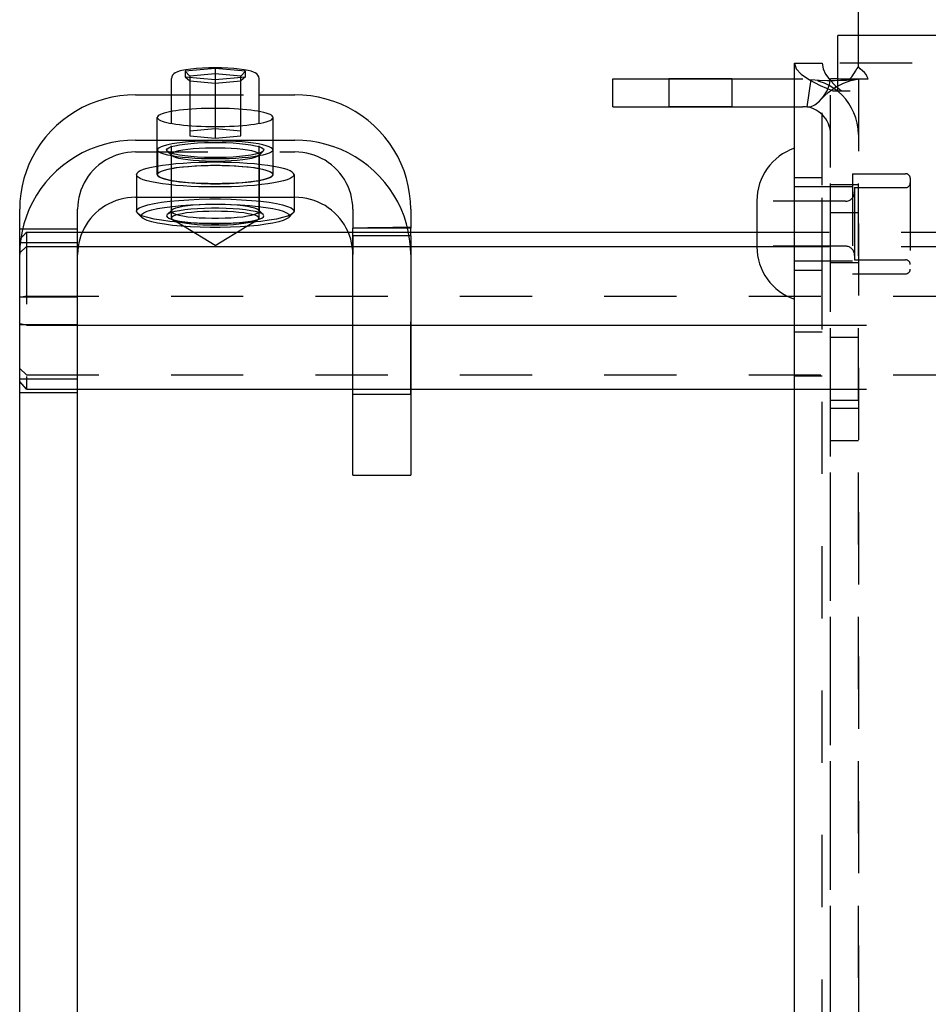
# Model space of a CAD drawing. Header units: inches. Extents: x 0 to 28.3, y 0 to 18.3.
# Tile 28 of 34: x 22 to 24, y 7.7 to 9.8. Entities that reach past the tile are written whole.
import ezdxf

# ---------------------------------------------------------------- set-up
doc = ezdxf.new("R2010")
doc.units = ezdxf.units.IN
doc.header["$LTSCALE"] = 1.558333
doc.header["$MEASUREMENT"] = 0
doc.linetypes.add('HIDDEN', pattern=[0.2, 0.1, -0.1])
doc.layers.get('0').update_dxf_attribs({"linetype": 'CONTINUOUS'})
doc.layers.add('DEFAULT_2', color=8, linetype='HIDDEN')

msp = doc.modelspace()

# ---------------------------------------------------------------- linework, layer by layer
at = {"color": 7, "linetype": 'Continuous'}
for p, q in [((23.8078, 9.7589), (23.8078, 10.5399)), ((23.6698, 9.6989), (23.7298, 9.6989)), ((22.4198, 9.6873), (22.3548, 9.6815)), ((22.3548, 9.6815), (22.3548, 9.6697)), ((22.3548, 9.6815), (22.3648, 9.6707)), ((22.3548, 9.6697), (22.4198, 9.6638)), ((22.4198, 9.6756), (22.3648, 9.6707)), ((22.3648, 9.6707), (22.3648, 9.6688)), ((22.4198, 9.6873), (22.4198, 9.6638)), ((22.4848, 9.6815), (22.4198, 9.6873)), ((22.4748, 9.6707), (22.4198, 9.6756)), ((22.4198, 9.6638), (22.4848, 9.6697)), ((22.4848, 9.6815), (22.4748, 9.6707)), ((22.4748, 9.6688), (22.4748, 9.6707)), ((22.4848, 9.6697), (22.4848, 9.6815)), ((22.3253, 9.569), (22.3253, 9.6657)), ((22.5143, 9.569), (22.5143, 9.6657)), ((23.2778, 9.6049), (23.2778, 9.6649)), ((23.2778, 9.6649), (23.6698, 9.6649)), ((23.746, 9.6629), (23.7576, 9.6509)), ((23.7633, 9.6649), (23.7478, 9.6649)), ((23.7576, 9.6509), (23.7633, 9.6459)), ((22.2478, 9.4094), (22.5918, 9.4094)), ((22.2498, 9.4094), (22.2498, 9.3792)), ((22.5898, 9.4094), (22.5898, 9.3792)), ((23.5888, 9.4019), (23.5888, 9.3029)), ((22.2618, 9.3654), (22.2519, 9.375)), ((22.5777, 9.3654), (22.5876, 9.375)), ((22.1328, 9.3345), (22.3715, 9.3345)), ((22.4198, 9.3052), (22.3512, 9.3468)), ((22.4198, 9.3052), (22.4883, 9.3468)), ((22.468, 9.3345), (22.7067, 9.3345)), ((22.8418, 9.3431), (22.8416, 9.3431)), ((22.8418, 9.3345), (23.5888, 9.3345)), ((22.1228, 3.6611), (22.1228, 9.2859)), ((22.124, 9.3031), (22.7155, 9.3031)), ((22.7168, 8.8101), (22.7168, 9.2859)), ((22.8418, 9.3031), (23.5888, 9.3031)), ((22.1228, 9.1336), (22.7168, 9.1336)), ((22.8418, 9.1336), (23.6698, 9.1336)), ((22.1228, 8.9954), (22.7168, 8.9954)), ((22.8418, 8.9954), (23.6698, 8.9954)), ((22.7168, 8.8101), (22.8418, 8.8101))]:
    msp.add_line(p, q, dxfattribs=at)
at = {"color": 3, "linetype": 'Continuous'}
for p, q in [((23.7633, 9.6389), (23.7633, 9.7589)), ((25.4823, 9.7589), (23.7633, 9.7589)), ((23.6698, 6.6309), (23.6698, 9.6989)), ((23.7472, 9.6617), (23.7478, 9.6649)), ((23.7478, 9.6611), (23.7478, 9.6649)), ((22.2478, 9.6306), (22.3253, 9.6306)), ((22.5143, 9.6306), (22.5918, 9.6306)), ((23.7527, 9.6389), (23.7898, 9.6389)), ((23.2778, 9.6049), (23.6698, 9.6049)), ((22.2478, 9.5328), (22.5918, 9.5328)), ((21.9978, 3.6709), (21.9978, 9.3837)), ((22.8418, 9.3837), (22.8418, 9.3449)), ((22.8418, 9.3837), (22.8418, 9.3449)), ((22.8418, 9.3265), (22.8418, 9.2859)), ((22.8418, 9.3265), (22.8418, 8.8101))]:
    msp.add_line(p, q, dxfattribs=at)
at = {"color": 8, "linetype": 'HIDDEN'}
for p, q in [((23.3985, 9.6649), (23.3985, 9.6049)), ((23.5345, 9.6649), (23.3985, 9.6649)), ((23.5345, 9.6649), (23.5345, 9.6049)), ((22.2948, 9.4583), (22.2948, 9.5817)), ((22.5448, 9.4583), (22.5448, 9.5817)), ((23.8078, 6.7899), (23.8078, 9.5399)), ((23.7948, 9.4604), (23.7948, 9.2444)), ((23.7948, 9.4604), (23.9098, 9.4604)), ((23.6698, 9.4524), (23.7298, 9.4524)), ((23.7298, 9.2524), (23.7298, 9.4524)), ((23.7478, 9.4369), (23.8078, 9.4369)), ((23.8078, 9.3759), (23.7478, 9.3759)), ((22.7168, 8.9849), (22.7168, 9.3431)), ((22.8416, 9.3431), (22.7168, 9.3431)), ((22.8418, 9.3265), (22.7168, 9.3265)), ((23.8078, 9.2679), (23.7478, 9.2679)), ((23.6698, 9.2524), (23.7298, 9.2524)), ((23.7948, 9.2444), (23.9098, 9.2444)), ((23.6698, 9.1189), (23.7298, 9.1189)), ((23.7478, 9.1079), (23.8078, 9.1079)), ((23.6698, 9.0239), (23.7298, 9.0239)), ((22.7168, 8.9849), (22.8418, 8.9849)), ((23.7478, 8.9719), (23.8078, 8.9719)), ((23.8078, 8.9539), (23.7478, 8.9539)), ((23.7478, 8.8849), (23.8078, 8.8849))]:
    msp.add_line(p, q, dxfattribs=at)
at = {"linetype": 'HIDDEN'}
for p, q in [((23.5345, 9.6049), (23.3985, 9.6049)), ((23.7478, 6.7899), (23.7478, 9.5399)), ((23.6698, 9.2524), (23.6698, 9.4524)), ((22.8418, 9.3265), (22.8418, 9.3449)), ((22.8418, 8.9849), (22.8418, 9.2859))]:
    msp.add_line(p, q, dxfattribs=at)
at = {"color": 7, "linetype": 'Continuous'}
for points in [[(22.4198, 9.6889), (22.4058, 9.6887), (22.3922, 9.6882), (22.3793, 9.6873), (22.3672, 9.6861), (22.3564, 9.6846), (22.348, 9.683), (22.3418, 9.6813), (22.337, 9.6796), (22.3332, 9.6778), (22.3301, 9.6756), (22.3275, 9.6728), (22.3258, 9.6694), (22.3253, 9.6657)], [(22.5143, 9.6657), (22.5137, 9.6694), (22.5119, 9.6729), (22.5093, 9.6757), (22.5061, 9.6779), (22.5023, 9.6797), (22.4974, 9.6814), (22.4909, 9.6831), (22.4823, 9.6847), (22.4715, 9.6862), (22.4596, 9.6874), (22.4468, 9.6882), (22.4334, 9.6887), (22.4198, 9.6889)], [(23.7298, 9.6989), (23.7316, 9.6869), (23.7372, 9.6749), (23.746, 9.6629)], [(22.2478, 9.4094), (22.2392, 9.4091), (22.2307, 9.4082), (22.2223, 9.4068), (22.214, 9.4048), (22.2059, 9.4023), (22.198, 9.3992), (22.1903, 9.3955), (22.1828, 9.3914), (22.1757, 9.3868), (22.1689, 9.3817), (22.1624, 9.3761), (22.1564, 9.3702), (22.1508, 9.3638), (22.1456, 9.3571), (22.1409, 9.3501), (22.1368, 9.3427), (22.1331, 9.3351), (22.13, 9.3273), (22.1274, 9.3192), (22.1254, 9.311), (22.1239, 9.3027), (22.123, 9.2943), (22.1228, 9.2859)], [(22.7168, 9.2859), (22.7165, 9.2943), (22.7156, 9.3027), (22.7141, 9.311), (22.7121, 9.3192), (22.7095, 9.3273), (22.7064, 9.3351), (22.7027, 9.3427), (22.6986, 9.3501), (22.6939, 9.3571), (22.6887, 9.3638), (22.6831, 9.3702), (22.6771, 9.3762), (22.6706, 9.3817), (22.6638, 9.3868), (22.6567, 9.3914), (22.6493, 9.3955), (22.6416, 9.3992), (22.6336, 9.4022), (22.6255, 9.4048), (22.6172, 9.4068), (22.6088, 9.4082), (22.6003, 9.4091), (22.5918, 9.4094)], [(22.2519, 9.375), (22.2513, 9.3757), (22.2498, 9.3792)], [(22.5876, 9.375), (22.5836, 9.3721), (22.5759, 9.3687), (22.5652, 9.3655), (22.5518, 9.3625), (22.536, 9.3598), (22.518, 9.3575), (22.4981, 9.3557), (22.4768, 9.3542), (22.4544, 9.3532), (22.4314, 9.3527), (22.4081, 9.3527), (22.3851, 9.3532), (22.3627, 9.3542), (22.3414, 9.3557), (22.3215, 9.3575), (22.3035, 9.3598), (22.2877, 9.3625), (22.2743, 9.3655), (22.2636, 9.3687), (22.2559, 9.3721), (22.2519, 9.375)], [(22.5898, 9.3792), (22.5882, 9.3757), (22.5876, 9.375)], [(22.5777, 9.3654), (22.5739, 9.3627), (22.5667, 9.3595), (22.5567, 9.3564), (22.5441, 9.3536), (22.5292, 9.3511), (22.5122, 9.3489), (22.4935, 9.3472), (22.4735, 9.3458), (22.4524, 9.3449), (22.4307, 9.3444), (22.4088, 9.3444), (22.3871, 9.3449), (22.3661, 9.3458), (22.346, 9.3472), (22.3273, 9.3489), (22.3104, 9.3511), (22.2954, 9.3536), (22.2829, 9.3564), (22.2728, 9.3595), (22.2656, 9.3627), (22.2618, 9.3654)]]:
    msp.add_lwpolyline(points, dxfattribs=at)
at = {"color": 3, "linetype": 'Continuous'}
for points in [[(23.6698, 9.6989), (23.6735, 9.6869), (23.6846, 9.6749), (23.7023, 9.6629), (23.7255, 9.6509), (23.7527, 9.6389)], [(22.2478, 9.6306), (22.2307, 9.63), (22.2137, 9.6283), (22.1969, 9.6254), (22.1803, 9.6215), (22.1641, 9.6164), (22.1482, 9.6102), (22.1328, 9.6029), (22.1179, 9.5947), (22.1036, 9.5854), (22.09, 9.5752), (22.0771, 9.5641), (22.065, 9.5522), (22.0538, 9.5395), (22.0435, 9.5261), (22.0341, 9.512), (22.0258, 9.4973), (22.0185, 9.4821), (22.0122, 9.4664), (22.007, 9.4503), (22.003, 9.4339), (22.0001, 9.4173), (21.9983, 9.4005), (21.9978, 9.3837)], [(22.8418, 9.3837), (22.8412, 9.4005), (22.8394, 9.4173), (22.8365, 9.4339), (22.8325, 9.4503), (22.8273, 9.4664), (22.8211, 9.482), (22.8137, 9.4973), (22.8054, 9.512), (22.796, 9.5261), (22.7857, 9.5395), (22.7745, 9.5522), (22.7624, 9.5642), (22.7495, 9.5752), (22.7359, 9.5854), (22.7216, 9.5947), (22.7068, 9.6029), (22.6914, 9.6102), (22.6755, 9.6164), (22.6592, 9.6215), (22.6426, 9.6254), (22.6258, 9.6283), (22.6088, 9.63), (22.5918, 9.6306)], [(22.3253, 9.5945), (22.3211, 9.5937), (22.3151, 9.5924), (22.3098, 9.591), (22.3053, 9.5896), (22.3015, 9.5881), (22.2986, 9.5865), (22.2965, 9.5849), (22.2952, 9.5833), (22.2948, 9.5817)], [(22.5448, 9.5817), (22.5443, 9.5833), (22.543, 9.5849), (22.5409, 9.5865), (22.538, 9.5881), (22.5342, 9.5896), (22.5297, 9.591), (22.5244, 9.5924), (22.5184, 9.5937), (22.5143, 9.5945)], [(22.2948, 9.5817), (22.2952, 9.5801), (22.2965, 9.5785), (22.2986, 9.5769), (22.3015, 9.5754), (22.3053, 9.5739), (22.3098, 9.5724), (22.3151, 9.571), (22.3211, 9.5697), (22.3278, 9.5685), (22.3351, 9.5673), (22.343, 9.5663), (22.3514, 9.5654), (22.3603, 9.5645), (22.3695, 9.5638), (22.3792, 9.5632), (22.3891, 9.5628), (22.3992, 9.5624), (22.4094, 9.5622), (22.4198, 9.5622)], [(22.4198, 9.5622), (22.4301, 9.5622), (22.4403, 9.5624), (22.4504, 9.5628), (22.4603, 9.5632), (22.47, 9.5638), (22.4792, 9.5645), (22.4881, 9.5654), (22.4965, 9.5663), (22.5044, 9.5673), (22.5117, 9.5685), (22.5184, 9.5697), (22.5244, 9.571), (22.5297, 9.5724), (22.5342, 9.5739), (22.538, 9.5754), (22.5409, 9.5769), (22.543, 9.5785), (22.5443, 9.5801), (22.5448, 9.5817)], [(22.2478, 9.5328), (22.2307, 9.5323), (22.2137, 9.5305), (22.1969, 9.5277), (22.1803, 9.5237), (22.1641, 9.5186), (22.1482, 9.5124), (22.1328, 9.5052), (22.1179, 9.4969), (22.1036, 9.4877), (22.09, 9.4775), (22.0771, 9.4664), (22.065, 9.4544), (22.0538, 9.4417), (22.0435, 9.4283), (22.0341, 9.4142), (22.0258, 9.3995), (22.0185, 9.3843), (22.0122, 9.3686), (22.007, 9.3525), (22.003, 9.3362), (22.0001, 9.3195), (21.9983, 9.3028), (21.9978, 9.2859)], [(22.8418, 9.2859), (22.8412, 9.3028), (22.8394, 9.3195), (22.8365, 9.3362), (22.8325, 9.3525), (22.8273, 9.3686), (22.8211, 9.3843), (22.8137, 9.3995), (22.8054, 9.4142), (22.796, 9.4283), (22.7857, 9.4417), (22.7745, 9.4545), (22.7624, 9.4664), (22.7495, 9.4775), (22.7359, 9.4877), (22.7216, 9.4969), (22.7068, 9.5052), (22.6914, 9.5124), (22.6755, 9.5186), (22.6592, 9.5237), (22.6426, 9.5277), (22.6258, 9.5305), (22.6088, 9.5323), (22.5918, 9.5328)], [(22.8418, 9.3265), (22.8417, 9.3314), (22.8417, 9.3356), (22.8417, 9.339), (22.8416, 9.3417), (22.8416, 9.3435), (22.8417, 9.3446), (22.8417, 9.3449)], [(22.8417, 9.3449), (22.8417, 9.3449), (22.8417, 9.3444), (22.8418, 9.3431)]]:
    msp.add_lwpolyline(points, dxfattribs=at)
at = {"linetype": 'HIDDEN'}
for points in [[(22.4198, 9.6013), (22.4094, 9.6012), (22.3992, 9.601), (22.3891, 9.6007), (22.3792, 9.6002), (22.3695, 9.5996), (22.3603, 9.5989), (22.3514, 9.5981), (22.343, 9.5972), (22.3351, 9.5961), (22.3278, 9.595), (22.3253, 9.5945)], [(22.5143, 9.5945), (22.5117, 9.595), (22.5044, 9.5961), (22.4965, 9.5972), (22.4881, 9.5981), (22.4792, 9.5989), (22.47, 9.5996), (22.4603, 9.6002), (22.4504, 9.6007), (22.4403, 9.601), (22.4301, 9.6012), (22.4198, 9.6013)]]:
    msp.add_lwpolyline(points, dxfattribs=at)
at = {"color": 8, "linetype": 'HIDDEN'}
for points in [[(22.4198, 9.4778), (22.4094, 9.4778), (22.3992, 9.4776), (22.3891, 9.4772), (22.3792, 9.4768), (22.3695, 9.4762), (22.3603, 9.4755), (22.3514, 9.4746), (22.343, 9.4737), (22.3351, 9.4727), (22.3278, 9.4715), (22.3211, 9.4703), (22.3151, 9.469), (22.3098, 9.4676), (22.3053, 9.4661), (22.3015, 9.4646), (22.2986, 9.4631), (22.2965, 9.4615), (22.2952, 9.4599), (22.2948, 9.4583)], [(22.5448, 9.4583), (22.5443, 9.4599), (22.543, 9.4615), (22.5409, 9.4631), (22.538, 9.4646), (22.5342, 9.4661), (22.5297, 9.4676), (22.5244, 9.469), (22.5184, 9.4703), (22.5117, 9.4715), (22.5044, 9.4727), (22.4965, 9.4737), (22.4881, 9.4746), (22.4792, 9.4755), (22.47, 9.4762), (22.4603, 9.4768), (22.4504, 9.4772), (22.4403, 9.4776), (22.4301, 9.4778), (22.4198, 9.4778)], [(22.2948, 9.4583), (22.2952, 9.4567), (22.2965, 9.455), (22.2986, 9.4535), (22.3015, 9.4519), (22.3053, 9.4504), (22.3098, 9.449), (22.3151, 9.4476), (22.3211, 9.4463), (22.3278, 9.445), (22.3351, 9.4439), (22.343, 9.4428), (22.3514, 9.4419), (22.3603, 9.4411), (22.3695, 9.4404), (22.3792, 9.4398), (22.3891, 9.4393), (22.3992, 9.439), (22.4094, 9.4388), (22.4198, 9.4387)], [(22.4198, 9.4387), (22.4301, 9.4388), (22.4403, 9.439), (22.4504, 9.4393), (22.4603, 9.4398), (22.47, 9.4404), (22.4792, 9.4411), (22.4881, 9.4419), (22.4965, 9.4428), (22.5044, 9.4439), (22.5117, 9.445), (22.5184, 9.4463), (22.5244, 9.4476), (22.5297, 9.449), (22.5342, 9.4504), (22.538, 9.4519), (22.5409, 9.4535), (22.543, 9.455), (22.5443, 9.4567), (22.5448, 9.4583)], [(22.7167, 9.3355), (22.7167, 9.3378), (22.7167, 9.3396), (22.7167, 9.3411), (22.7167, 9.3422), (22.7167, 9.3429), (22.7168, 9.3431)], [(22.7168, 9.3265), (22.7167, 9.3299), (22.7167, 9.3355)], [(22.8417, 9.3449), (22.8223, 9.3445), (22.8028, 9.3441), (22.7841, 9.3438), (22.7663, 9.3435), (22.7493, 9.3433), (22.7332, 9.3431), (22.7201, 9.3431)]]:
    msp.add_lwpolyline(points, dxfattribs=at)
at = {"color": 7, "linetype": 'Continuous'}
for centre, start, end in [((23.7088, 9.4019), 108.9656, 180), ((23.7088, 9.3029), 180, 251.0344)]:
    msp.add_arc(centre, 0.12, start, end, dxfattribs=at)
at = {"layer": 'DEFAULT_2', "color": 8, "linetype": 'HIDDEN'}
for p, q in [((23.8078, 9.6911), (23.8078, 9.7589)), ((23.7298, 6.6309), (23.7298, 9.6989)), ((25.4823, 9.6989), (23.7633, 9.6989)), ((22.3548, 9.6697), (22.3648, 9.6607)), ((22.3648, 9.6688), (22.3648, 9.5422)), ((22.4848, 9.6697), (22.4748, 9.6607)), ((22.4748, 9.5422), (22.4748, 9.6688)), ((22.3648, 9.6607), (22.4198, 9.6558)), ((22.4198, 9.6638), (22.4198, 9.5373)), ((22.4198, 9.6558), (22.4748, 9.6607)), ((23.6698, 9.6649), (23.6878, 9.6649)), ((23.7055, 9.6636), (23.6967, 9.6043)), ((23.7408, 9.6614), (23.7566, 9.6615)), ((23.7633, 9.6649), (23.8286, 9.6649)), ((23.7633, 9.6459), (23.7712, 9.6389)), ((23.8008, 9.6638), (23.8053, 9.6644)), ((23.8078, 9.6649), (23.8078, 6.6649)), ((22.3253, 9.3644), (22.3253, 9.569)), ((22.5143, 9.3644), (22.5143, 9.569)), ((22.4198, 9.5571), (22.3648, 9.5522)), ((22.3648, 9.5422), (22.4198, 9.5373)), ((22.4748, 9.5522), (22.4198, 9.5571)), ((22.4198, 9.5373), (22.4748, 9.5422)), ((22.2478, 9.5072), (22.5918, 9.5072)), ((22.2953, 9.5116), (22.2953, 9.4583)), ((22.3161, 9.509), (22.3148, 9.5116)), ((22.326, 9.4994), (22.3161, 9.509)), ((22.3248, 9.5017), (22.3248, 9.3792)), ((22.326, 9.4994), (22.3248, 9.5017)), ((22.5136, 9.4994), (22.5234, 9.509)), ((22.5148, 9.5017), (22.5136, 9.4994)), ((22.5148, 9.5017), (22.5148, 9.3792)), ((22.5248, 9.5116), (22.5234, 9.509)), ((22.5443, 9.5116), (22.5443, 9.4583)), ((22.2498, 9.4583), (22.2498, 9.4094)), ((22.5898, 9.4583), (22.5898, 9.4094)), ((23.9198, 9.4504), (23.9198, 9.2544)), ((23.6698, 9.4324), (23.7948, 9.4324)), ((23.7998, 9.4304), (23.7998, 9.2744)), ((23.7998, 9.4304), (23.9098, 9.4304)), ((23.7798, 9.4009), (23.5888, 9.4009)), ((22.1228, 9.2859), (22.1228, 9.3837)), ((22.3161, 9.372), (22.3148, 9.3694)), ((22.326, 9.3816), (22.3161, 9.372)), ((22.326, 9.3816), (22.3248, 9.3792)), ((22.5148, 9.3792), (22.5136, 9.3816)), ((22.5136, 9.3816), (22.5234, 9.372)), ((22.5248, 9.3694), (22.5234, 9.372)), ((22.7168, 9.3837), (22.7168, 9.3431)), ((22.3512, 9.3468), (22.3282, 9.3607)), ((22.4883, 9.3468), (22.5113, 9.3607)), ((21.9978, 9.3414), (22.1228, 9.3414)), ((22.0128, 9.3345), (21.9978, 9.3182)), ((22.0128, 9.3345), (22.0128, 8.9954)), ((22.0128, 9.3345), (22.1328, 9.3345)), ((22.3715, 9.3345), (22.468, 9.3345)), ((22.7067, 9.3345), (22.8418, 9.3345)), ((23.5888, 9.3345), (25.4828, 9.3345)), ((21.9978, 9.3119), (22.1228, 9.3119)), ((22.7168, 9.3265), (22.7168, 9.2859)), ((22.0128, 9.3031), (21.9978, 9.2899)), ((22.0128, 9.3031), (22.124, 9.3031)), ((22.7155, 9.3031), (22.8418, 9.3031)), ((23.7798, 9.3039), (23.5888, 9.3039)), ((23.5888, 9.3031), (25.4828, 9.3031)), ((23.6698, 9.2724), (23.7948, 9.2724)), ((23.7998, 9.2744), (23.9098, 9.2744)), ((22.0128, 9.1963), (21.9978, 9.1932)), ((21.9978, 9.1945), (22.1228, 9.1945)), ((22.0128, 9.1963), (25.4828, 9.1963)), ((22.0128, 9.1336), (21.9978, 9.1366)), ((21.9978, 9.1353), (22.1228, 9.1353)), ((22.0128, 9.1336), (22.1228, 9.1336)), ((22.7168, 9.1336), (22.8418, 9.1336)), ((23.6698, 9.1336), (25.4828, 9.1336)), ((22.0128, 9.0267), (21.9978, 9.04)), ((21.9978, 9.018), (22.1228, 9.018)), ((22.0128, 8.9954), (21.9978, 9.0117)), ((22.0128, 9.0267), (25.4828, 9.0267)), ((21.9978, 8.9884), (22.1228, 8.9884)), ((22.0128, 8.9954), (22.1228, 8.9954)), ((22.7168, 8.9954), (22.8418, 8.9954)), ((23.6698, 8.9954), (25.4828, 8.9954))]:
    msp.add_line(p, q, dxfattribs=at)
at = {"layer": 'DEFAULT_2', "linetype": 'HIDDEN'}
for p, q in [((23.7894, 9.6649), (23.7935, 9.6696)), ((23.7458, 9.6528), (23.7472, 9.6617)), ((23.7478, 6.6687), (23.7478, 9.6611)), ((22.3253, 9.6306), (22.5143, 9.6306)), ((23.6698, 9.6049), (23.6878, 9.6049)), ((22.8418, 9.3449), (22.8418, 9.3431))]:
    msp.add_line(p, q, dxfattribs=at)
for points in [[(23.7935, 9.6696), (23.7966, 9.6738), (23.7992, 9.6777), (23.8017, 9.6818), (23.8046, 9.6865), (23.8078, 9.6911)], [(23.7277, 9.621), (23.7326, 9.627), (23.7404, 9.6394), (23.7458, 9.6528)], [(23.6967, 9.6043), (23.7042, 9.6047), (23.7137, 9.6088), (23.7236, 9.6167), (23.7277, 9.621)]]:
    msp.add_lwpolyline(points, dxfattribs=at)
at = {"layer": 'DEFAULT_2', "color": 8, "linetype": 'HIDDEN'}
for points in [[(23.8286, 9.6649), (23.8271, 9.6696), (23.8243, 9.6744), (23.8207, 9.6784), (23.8165, 9.6823), (23.8119, 9.6866), (23.8078, 9.6911)], [(23.7055, 9.6636), (23.723, 9.6619), (23.7408, 9.6614)], [(23.7277, 9.621), (23.7344, 9.6281), (23.7425, 9.6353), (23.7506, 9.6416), (23.7588, 9.6471), (23.7671, 9.6517), (23.7754, 9.6557), (23.7835, 9.6589), (23.7912, 9.6613), (23.7985, 9.6631), (23.8053, 9.6644)], [(23.7566, 9.6615), (23.7701, 9.6619), (23.782, 9.6625), (23.7925, 9.6631), (23.8008, 9.6638)], [(23.8053, 9.6644), (23.806, 9.6645), (23.8078, 9.6649)], [(22.5443, 9.5116), (22.5433, 9.5139), (22.5406, 9.5163), (22.5362, 9.5185), (22.53, 9.5207), (22.5222, 9.5227), (22.5129, 9.5245), (22.5023, 9.5262), (22.4905, 9.5276), (22.4776, 9.5288), (22.4639, 9.5298), (22.4495, 9.5305), (22.4348, 9.5309), (22.4198, 9.5311), (22.4047, 9.5309), (22.39, 9.5305), (22.3756, 9.5298), (22.3619, 9.5288), (22.349, 9.5276), (22.3372, 9.5262), (22.3266, 9.5245), (22.3173, 9.5227), (22.3095, 9.5207), (22.3033, 9.5185), (22.2989, 9.5163), (22.2962, 9.5139), (22.2953, 9.5116)], [(22.3148, 9.5116), (22.3159, 9.514), (22.3193, 9.5164), (22.325, 9.5187), (22.3329, 9.5208), (22.3427, 9.5228), (22.3542, 9.5244), (22.3671, 9.5258), (22.3813, 9.5269), (22.3963, 9.5276), (22.4119, 9.528), (22.4276, 9.528), (22.4432, 9.5276), (22.4582, 9.5269), (22.4724, 9.5258), (22.4853, 9.5244), (22.4968, 9.5228), (22.5066, 9.5208), (22.5145, 9.5187), (22.5202, 9.5164), (22.5236, 9.514), (22.5248, 9.5116)], [(22.2478, 9.5072), (22.2392, 9.5069), (22.2307, 9.506), (22.2223, 9.5046), (22.214, 9.5026), (22.2059, 9.5), (22.198, 9.4969), (22.1903, 9.4933), (22.1828, 9.4892), (22.1757, 9.4846), (22.1689, 9.4795), (22.1624, 9.4739), (22.1564, 9.468), (22.1508, 9.4616), (22.1456, 9.4549), (22.1409, 9.4478), (22.1368, 9.4405), (22.1331, 9.4329), (22.13, 9.425), (22.1274, 9.417), (22.1254, 9.4088), (22.1239, 9.4005), (22.123, 9.3921), (22.1228, 9.3837)], [(22.5443, 9.5116), (22.5433, 9.5093), (22.5406, 9.5069), (22.5362, 9.5047), (22.53, 9.5025), (22.5222, 9.5005), (22.5129, 9.4987), (22.5023, 9.497), (22.4905, 9.4956), (22.4776, 9.4944), (22.4639, 9.4934), (22.4495, 9.4927), (22.4348, 9.4923), (22.4198, 9.4921), (22.4047, 9.4923), (22.39, 9.4927), (22.3756, 9.4934), (22.3619, 9.4944), (22.349, 9.4956), (22.3372, 9.497), (22.3266, 9.4987), (22.3173, 9.5005), (22.3095, 9.5025), (22.3033, 9.5047), (22.2989, 9.5069), (22.2962, 9.5093), (22.2953, 9.5116)], [(22.5234, 9.509), (22.5202, 9.5068), (22.5145, 9.5045), (22.5066, 9.5024), (22.4968, 9.5004), (22.4853, 9.4988), (22.4724, 9.4974), (22.4582, 9.4963), (22.4432, 9.4956), (22.4276, 9.4952), (22.4119, 9.4952), (22.3964, 9.4956), (22.3813, 9.4963), (22.3671, 9.4974), (22.3542, 9.4988), (22.3427, 9.5004), (22.3329, 9.5024), (22.325, 9.5045), (22.3193, 9.5068), (22.3161, 9.509)], [(22.3248, 9.5017), (22.3258, 9.5039), (22.3289, 9.506), (22.334, 9.5081), (22.3412, 9.5101), (22.35, 9.5118), (22.3604, 9.5133), (22.3721, 9.5146), (22.385, 9.5156), (22.3986, 9.5162), (22.4126, 9.5165), (22.4269, 9.5165), (22.4409, 9.5162), (22.4545, 9.5156), (22.4674, 9.5146), (22.4791, 9.5133), (22.4895, 9.5118), (22.4983, 9.5101), (22.5055, 9.5081), (22.5106, 9.506), (22.5137, 9.5039), (22.5148, 9.5017)], [(22.5136, 9.4994), (22.5106, 9.4974), (22.5055, 9.4953), (22.4983, 9.4934), (22.4895, 9.4916), (22.4791, 9.4901), (22.4674, 9.4889), (22.4545, 9.4879), (22.4409, 9.4872), (22.4269, 9.4869), (22.4126, 9.4869), (22.3986, 9.4872), (22.385, 9.4879), (22.3722, 9.4889), (22.3604, 9.4901), (22.35, 9.4916), (22.3412, 9.4934), (22.334, 9.4953), (22.3289, 9.4974), (22.326, 9.4994)], [(22.7168, 9.3837), (22.7165, 9.3921), (22.7156, 9.4005), (22.7141, 9.4088), (22.7121, 9.417), (22.7095, 9.425), (22.7064, 9.4329), (22.7027, 9.4405), (22.6986, 9.4478), (22.6939, 9.4549), (22.6887, 9.4616), (22.6831, 9.468), (22.6771, 9.4739), (22.6706, 9.4795), (22.6638, 9.4846), (22.6567, 9.4892), (22.6493, 9.4933), (22.6416, 9.4969), (22.6336, 9.5), (22.6255, 9.5026), (22.6172, 9.5046), (22.6088, 9.506), (22.6003, 9.5069), (22.5918, 9.5072)], [(22.5898, 9.4583), (22.5888, 9.461), (22.586, 9.4638), (22.5814, 9.4665), (22.5751, 9.4691), (22.567, 9.4716), (22.5573, 9.4739), (22.5461, 9.4761), (22.5335, 9.478), (22.5197, 9.4798), (22.5048, 9.4813), (22.4889, 9.4826), (22.4723, 9.4836), (22.4551, 9.4843), (22.4375, 9.4847), (22.4198, 9.4849), (22.402, 9.4847), (22.3844, 9.4843), (22.3672, 9.4836), (22.3506, 9.4826), (22.3348, 9.4813), (22.3198, 9.4798), (22.306, 9.478), (22.2934, 9.4761), (22.2822, 9.4739), (22.2725, 9.4716), (22.2645, 9.4691), (22.2581, 9.4665), (22.2535, 9.4638), (22.2507, 9.461), (22.2498, 9.4583)], [(22.5443, 9.4583), (22.5433, 9.4606), (22.5406, 9.4629), (22.5362, 9.4652), (22.53, 9.4673), (22.5222, 9.4693), (22.5129, 9.4712), (22.5023, 9.4728), (22.4905, 9.4743), (22.4776, 9.4755), (22.4639, 9.4765), (22.4495, 9.4772), (22.4348, 9.4776), (22.4198, 9.4777), (22.4047, 9.4776), (22.39, 9.4772), (22.3756, 9.4765), (22.3619, 9.4755), (22.349, 9.4743), (22.3372, 9.4728), (22.3266, 9.4712), (22.3173, 9.4693), (22.3095, 9.4673), (22.3033, 9.4652), (22.2989, 9.4629), (22.2962, 9.4606), (22.2953, 9.4583)], [(22.5898, 9.4583), (22.5888, 9.4555), (22.586, 9.4527), (22.5814, 9.45), (22.5751, 9.4474), (22.567, 9.445), (22.5573, 9.4426), (22.5461, 9.4405), (22.5335, 9.4385), (22.5197, 9.4367), (22.5048, 9.4352), (22.4889, 9.434), (22.4723, 9.433), (22.4551, 9.4323), (22.4375, 9.4318), (22.4198, 9.4317), (22.402, 9.4318), (22.3844, 9.4323), (22.3672, 9.433), (22.3506, 9.434), (22.3348, 9.4352), (22.3198, 9.4367), (22.306, 9.4385), (22.2934, 9.4405), (22.2822, 9.4426), (22.2725, 9.445), (22.2645, 9.4474), (22.2581, 9.45), (22.2535, 9.4527), (22.2507, 9.4555), (22.2498, 9.4583)], [(22.5443, 9.4583), (22.5433, 9.4559), (22.5406, 9.4536), (22.5362, 9.4514), (22.53, 9.4492), (22.5222, 9.4472), (22.5129, 9.4453), (22.5023, 9.4437), (22.4905, 9.4422), (22.4776, 9.441), (22.4639, 9.4401), (22.4495, 9.4394), (22.4348, 9.4389), (22.4198, 9.4388), (22.4047, 9.4389), (22.39, 9.4394), (22.3756, 9.4401), (22.3619, 9.441), (22.349, 9.4422), (22.3372, 9.4437), (22.3266, 9.4453), (22.3173, 9.4472), (22.3095, 9.4492), (22.3033, 9.4514), (22.2989, 9.4536), (22.2962, 9.4559), (22.2953, 9.4583)], [(22.2498, 9.3792), (22.2513, 9.3828), (22.2559, 9.3864), (22.2636, 9.3898), (22.2743, 9.393), (22.2877, 9.396), (22.3035, 9.3987), (22.3215, 9.401), (22.3414, 9.4028), (22.3627, 9.4043), (22.3851, 9.4053), (22.4081, 9.4058), (22.4314, 9.4058), (22.4544, 9.4053), (22.4768, 9.4043), (22.4981, 9.4028), (22.518, 9.401), (22.536, 9.3987), (22.5518, 9.396), (22.5652, 9.393), (22.5759, 9.3898), (22.5836, 9.3864), (22.5882, 9.3828), (22.5898, 9.3792)], [(22.2598, 9.3694), (22.2612, 9.3727), (22.2656, 9.3761), (22.2728, 9.3793), (22.2829, 9.3823), (22.2954, 9.3851), (22.3103, 9.3876), (22.3273, 9.3898), (22.346, 9.3916), (22.3661, 9.393), (22.3871, 9.3939), (22.4088, 9.3943), (22.4307, 9.3943), (22.4524, 9.3939), (22.4734, 9.393), (22.4935, 9.3916), (22.5122, 9.3898), (22.5292, 9.3876), (22.5441, 9.3851), (22.5567, 9.3823), (22.5667, 9.3793), (22.5739, 9.3761), (22.5783, 9.3727), (22.5798, 9.3694)], [(22.5136, 9.3816), (22.5106, 9.3836), (22.5055, 9.3857), (22.4983, 9.3876), (22.4895, 9.3893), (22.4791, 9.3909), (22.4674, 9.3921), (22.4545, 9.3931), (22.4409, 9.3937), (22.4269, 9.3941), (22.4126, 9.3941), (22.3986, 9.3937), (22.385, 9.3931), (22.3721, 9.3921), (22.3604, 9.3909), (22.35, 9.3893), (22.3412, 9.3876), (22.334, 9.3857), (22.3289, 9.3836), (22.326, 9.3816)], [(22.3329, 9.3786), (22.325, 9.3765), (22.3193, 9.3742), (22.3161, 9.372)], [(22.3248, 9.3792), (22.3258, 9.3771), (22.3289, 9.3749), (22.334, 9.3728), (22.3412, 9.3709), (22.35, 9.3692), (22.3604, 9.3676), (22.3722, 9.3664), (22.385, 9.3654), (22.3986, 9.3648), (22.4126, 9.3644), (22.4269, 9.3644), (22.4409, 9.3648), (22.4545, 9.3654), (22.4674, 9.3664), (22.4791, 9.3676), (22.4895, 9.3692), (22.4983, 9.3709), (22.5055, 9.3728), (22.5106, 9.3749), (22.5137, 9.3771), (22.5148, 9.3792)], [(22.4198, 9.3792), (22.4063, 9.3791), (22.3931, 9.3786), (22.3805, 9.3779), (22.3687, 9.3769), (22.3579, 9.3756), (22.3483, 9.3741), (22.3403, 9.3724), (22.3338, 9.3706), (22.3291, 9.3686), (22.3262, 9.3665), (22.3253, 9.3644)], [(22.5145, 9.3765), (22.5066, 9.3786), (22.4968, 9.3805), (22.4853, 9.3822), (22.4724, 9.3836), (22.4582, 9.3847), (22.4432, 9.3854), (22.4276, 9.3858), (22.4119, 9.3858), (22.3963, 9.3854), (22.3813, 9.3847), (22.3671, 9.3836), (22.3542, 9.3822), (22.3427, 9.3805), (22.3329, 9.3786)], [(22.5143, 9.3644), (22.5133, 9.3665), (22.5104, 9.3686), (22.5057, 9.3706), (22.4992, 9.3724), (22.4912, 9.3741), (22.4816, 9.3756), (22.4708, 9.3769), (22.459, 9.3779), (22.4464, 9.3786), (22.4332, 9.3791), (22.4198, 9.3792)], [(22.5234, 9.372), (22.5202, 9.3742), (22.5145, 9.3765)], [(22.2618, 9.3654), (22.2612, 9.366), (22.2598, 9.3694)], [(22.3148, 9.3694), (22.3159, 9.367), (22.3193, 9.3646), (22.325, 9.3623), (22.3329, 9.3601), (22.3427, 9.3582), (22.3542, 9.3565), (22.3671, 9.3552), (22.3813, 9.3541), (22.3964, 9.3534), (22.4119, 9.353), (22.4276, 9.353), (22.4432, 9.3534), (22.4582, 9.3541), (22.4724, 9.3552), (22.4853, 9.3565), (22.4968, 9.3582), (22.5066, 9.3601), (22.5145, 9.3623), (22.5202, 9.3646), (22.5236, 9.367), (22.5248, 9.3694)], [(22.3253, 9.3644), (22.3262, 9.3623), (22.3282, 9.3607)], [(22.3282, 9.3607), (22.3291, 9.3603), (22.3338, 9.3583), (22.3403, 9.3564), (22.3483, 9.3548), (22.3579, 9.3533), (22.3687, 9.352), (22.3805, 9.351), (22.3931, 9.3503), (22.4063, 9.3498), (22.4198, 9.3497)], [(22.4198, 9.3497), (22.4332, 9.3498), (22.4464, 9.3503), (22.459, 9.351), (22.4708, 9.352), (22.4816, 9.3533), (22.4912, 9.3548), (22.4992, 9.3564), (22.5057, 9.3583), (22.5104, 9.3603), (22.5113, 9.3607)], [(22.5113, 9.3607), (22.5133, 9.3623), (22.5143, 9.3644)], [(22.5798, 9.3694), (22.5783, 9.366), (22.5777, 9.3654)]]:
    msp.add_lwpolyline(points, dxfattribs=at)
for centre, radius, start, end in [((23.6878, 9.5449), 0.12, 0, 90), ((23.9098, 9.4504), 0.01, 0, 90), ((23.9098, 9.4404), 0.01, 270, 360), ((23.7798, 9.4209), 0.02, 270, 360), ((23.7798, 9.2839), 0.02, 0, 90), ((23.9098, 9.2644), 0.01, 0, 90), ((23.9098, 9.2544), 0.01, 270, 360)]:
    msp.add_arc(centre, radius, start, end, dxfattribs=at)
at = {"layer": 'DEFAULT_2', "linetype": 'HIDDEN'}
msp.add_arc((23.6878, 9.5449), 0.06, 0, 90, dxfattribs=at)

doc.saveas('drawing.dxf')
